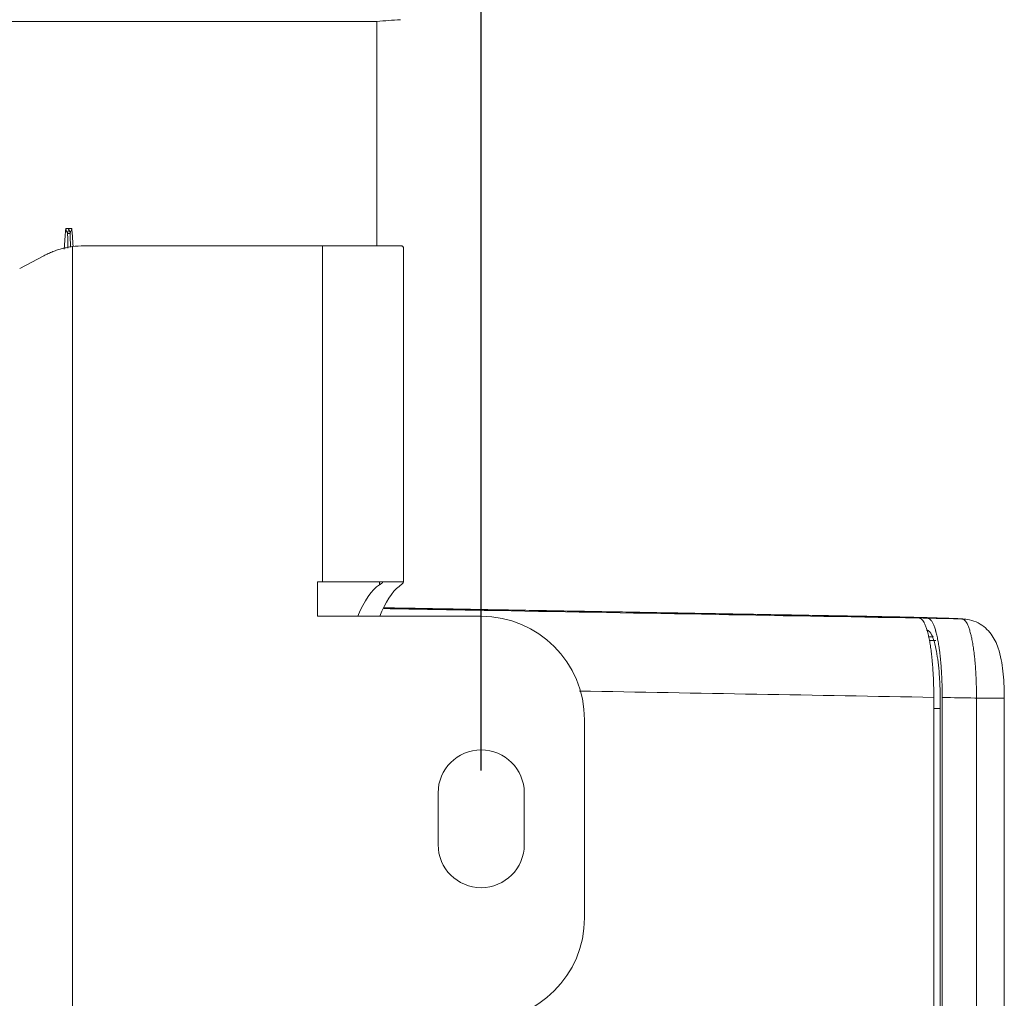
# Model space of a CAD drawing. Header units: inches. Extents: x 3114 to 4554, y 3227 to 4155.
# Tile 5 of 47: x 3636 to 3694, y 3454 to 3511. Entities that reach past the tile are written whole.
import ezdxf

# ---------------------------------------------------------------- set-up
doc = ezdxf.new("R2010")
doc.units = ezdxf.units.IN
doc.header["$MEASUREMENT"] = 0
doc.layers.add('120', color=7, linetype='Continuous', true_color=0xffffff)
doc.layers.add('200', color=7, linetype='Continuous', true_color=0xffffff)
doc.styles.add('标题栏英文', font='romans.shx')
doc.dimstyles.new('200', dxfattribs={"dimscale": 1.3, "dimtxt": 15, "dimasz": 10, "dimexe": 1, "dimexo": 1, "dimgap": 2, "dimtad": 1, "dimdec": 0, "dimdsep": 46, "dimtxsty": '标题栏英文', "dimcen": 0, "dimclrd": 251, "dimclre": 251, "dimclrt": 251, "dimadec": 0, "dimazin": 0, "dimtp": 0.002, "dimtm": 0.002, "dimtfac": 1, "dimtdec": 0, "dimtmove": 0, "dimatfit": 3, "dimfxl": 1.25, "dimtzin": 0, "dimlwd": -1, "dimlwe": -1, "dimarcsym": 0})

# ---------------------------------------------------------------- blocks, each defined once
blk = doc.blocks.new('*D362')
at = {"color": 251, "transparency": 16777216}
for p, q in [((3453.173, 3467.056), (3453.173, 3555.591)), ((3663.173, 3467.056), (3663.173, 3555.591)), ((3466.173, 3554.291), (3650.173, 3554.291))]:
    blk.add_line(p, q, dxfattribs=at)
for points in [[(3466.173, 3556.457), (3466.173, 3552.124), (3453.173, 3554.291)], [(3650.173, 3556.457), (3650.173, 3552.124), (3663.173, 3554.291)]]:
    blk.add_solid(points, dxfattribs=at)
at = {"layer": 'Defpoints', "color": 0, "transparency": 16777216}
for p in [(3663.173, 3554.291), (3453.173, 3465.756), (3663.173, 3465.756)]:
    blk.add_point(p, dxfattribs=at)
at = {"color": 251, "lineweight": 18, "transparency": 16777216, "insert": (3548.103, 3566.641), "char_height": 19.5, "attachment_point": 5, "style": '标题栏英文'}
blk.add_mtext('210', dxfattribs=at)

msp = doc.modelspace()

# ---------------------------------------------------------------- linework, layer by layer
at = {"layer": '120', "color": 7, "linetype": 'Continuous', "lineweight": 0}
for p, q in [((3575.355, 3510.534), (3657.123, 3510.534)), ((3657.123, 3497.506), (3657.123, 3510.534)), ((3639.051, 3498.506), (3639.228, 3498.506)), ((3639.228, 3498.506), (3639.404, 3498.506)), ((3689.189, 3474.6), (3689.574, 3474.597)), ((3689.452, 3471.303), (3689.452, 3385.172)), ((3689.828, 3470.656), (3689.452, 3470.656))]:
    msp.add_line(p, q, dxfattribs=at)
msp.add_arc((3558.173, 4935.295), 1428.193, 273.972826, 274.027565, dxfattribs=at)
for points, knots in [([(3638.963, 3497.309), (3638.967, 3497.369), (3638.982, 3497.611), (3639.01, 3498.011), (3639.038, 3498.35), (3639.051, 3498.506)], [0, 0, 0, 0, 0.148888, 0.606673, 1, 1, 1, 1]), ([(3639.163, 3498.226), (3639.142, 3498.273), (3639.123, 3498.319), (3639.086, 3498.413), (3639.068, 3498.46), (3639.051, 3498.506)], [0, 0, 0, 0, 0.5, 0.5, 1, 1, 1, 1]), ([(3639.163, 3498.226), (3639.175, 3498.272), (3639.199, 3498.366), (3639.218, 3498.459), (3639.228, 3498.506)], [0, 0, 0, 0, 0.481506, 1, 1, 1, 1]), ([(3639.312, 3498.226), (3639.292, 3498.226), (3639.269, 3498.226), (3639.219, 3498.226), (3639.191, 3498.226), (3639.163, 3498.226)], [0, 0, 0, 0, 0.5, 0.5, 1, 1, 1, 1]), ([(3639.163, 3498.226), (3639.164, 3498.091), (3639.166, 3497.956), (3639.168, 3497.687), (3639.168, 3497.552), (3639.169, 3497.403), (3639.169, 3497.388), (3639.169, 3497.372)], [0, 0, 0, 0, 0.473485, 0.473485, 0.94697, 0.94697, 1, 1, 1, 1]), ([(3639.312, 3498.226), (3639.308, 3498.249), (3639.302, 3498.272), (3639.29, 3498.318), (3639.284, 3498.341), (3639.269, 3498.388), (3639.262, 3498.412), (3639.245, 3498.459), (3639.237, 3498.483), (3639.228, 3498.506)], [0, 0, 0, 0, 0.241061, 0.241061, 0.48966, 0.48966, 0.743621, 0.743621, 1, 1, 1, 1]), ([(3639.404, 3498.506), (3639.387, 3498.46), (3639.371, 3498.413), (3639.34, 3498.319), (3639.326, 3498.273), (3639.312, 3498.226)], [0, 0, 0, 0, 0.5, 0.5, 1, 1, 1, 1]), ([(3639.326, 3497.426), (3639.324, 3497.558), (3639.321, 3497.69), (3639.316, 3497.957), (3639.314, 3498.091), (3639.312, 3498.226)], [0, 0, 0, 0, 0.494949, 0.494949, 1, 1, 1, 1]), ([(3639.404, 3498.506), (3639.416, 3498.372), (3639.427, 3498.238), (3639.447, 3497.969), (3639.456, 3497.835), (3639.471, 3497.621), (3639.476, 3497.543), (3639.481, 3497.464)], [0, 0, 0, 0, 0.386997, 0.386997, 0.773994, 0.773994, 1, 1, 1, 1]), ([(3657.518, 3476.452), (3659.458, 3476.417), (3661.399, 3476.383), (3671.759, 3476.2), (3680.179, 3476.052), (3688.599, 3475.903)], [0, 0, 0, 0, 0.187315, 0.187315, 1, 1, 1, 1]), ([(3688.599, 3475.903), (3688.273, 3475.916), (3687.928, 3475.929), (3687.201, 3475.953), (3686.818, 3475.964), (3686.011, 3475.986), (3685.588, 3475.997), (3684.92, 3476.012), (3684.692, 3476.017), (3684.225, 3476.026), (3683.986, 3476.031), (3683.566, 3476.039), (3683.388, 3476.042), (3683.206, 3476.046)], [0, 0, 0, 0, 0.229417, 0.229417, 0.458834, 0.458834, 0.688251, 0.688251, 0.802959, 0.802959, 0.917668, 0.917668, 1, 1, 1, 1]), ([(3688.599, 3475.903), (3688.629, 3475.902), (3688.658, 3475.893), (3688.716, 3475.862), (3688.773, 3475.816), (3688.829, 3475.742), (3688.863, 3475.686), (3688.87, 3475.675), (3688.883, 3475.651), (3688.89, 3475.638), (3688.91, 3475.599), (3688.924, 3475.572), (3688.963, 3475.484), (3689.014, 3475.355), (3689.061, 3475.201), (3689.096, 3475.076), (3689.113, 3475.01), (3689.129, 3474.942), (3689.14, 3474.895), (3689.146, 3474.871), (3689.172, 3474.751), (3689.193, 3474.65), (3689.231, 3474.438), (3689.267, 3474.217), (3689.299, 3473.976), (3689.318, 3473.82), (3689.322, 3473.788), (3689.329, 3473.725), (3689.333, 3473.692), (3689.343, 3473.595), (3689.35, 3473.53), (3689.369, 3473.331), (3689.391, 3473.061), (3689.409, 3472.781), (3689.421, 3472.566), (3689.426, 3472.458), (3689.431, 3472.348), (3689.433, 3472.274), (3689.435, 3472.237), (3689.441, 3472.052), (3689.449, 3471.755), (3689.452, 3471.454), (3689.452, 3471.303)], [0, 0, 0, 0, 0.0625, 0.0625, 0.125, 0.1875, 0.1875, 0.203125, 0.203125, 0.21875, 0.21875, 0.25, 0.25, 0.3125, 0.375, 0.375, 0.40625, 0.421875, 0.421875, 0.4375, 0.4375, 0.5, 0.5, 0.5625, 0.625, 0.625, 0.640625, 0.640625, 0.65625, 0.65625, 0.6875, 0.6875, 0.75, 0.8125, 0.8125, 0.84375, 0.859375, 0.859375, 0.875, 0.875, 0.9375, 1, 1, 1, 1])]:
    msp.add_open_spline(points, degree=3, knots=knots, dxfattribs=at)
for points, degree in [([(3683.2, 3476.046), (3670.372, 3476.273), (3657.544, 3476.501)], 2), ([(3689.452, 3471.303), (3682.596, 3471.424), (3675.74, 3471.545), (3668.884, 3471.666)], 3)]:
    msp.add_open_spline(points, degree=degree, dxfattribs=at)
at = {"layer": '200', "color": 7, "linetype": 'Continuous', "lineweight": 0}
for p, q in [((3639.436, 3392.552), (3639.436, 3497.461)), ((3640.109, 3497.506), (3653.967, 3497.506)), ((3653.967, 3497.506), (3658.504, 3497.506)), ((3653.967, 3478.006), (3653.967, 3497.506)), ((3636.38, 3496.193), (3637.78, 3496.931)), ((3658.667, 3477.974), (3658.667, 3497.341)), ((3653.673, 3476.006), (3653.673, 3478.006)), ((3653.967, 3478.006), (3653.673, 3478.006)), ((3653.967, 3478.006), (3658.64, 3478.006)), ((3657.276, 3477.836), (3657.276, 3478.006)), ((3663.173, 3476.006), (3653.673, 3476.006)), ((3689.943, 3471.294), (3689.943, 3385.18)), ((3691.925, 3471.259), (3693.544, 3471.259)), ((3691.925, 3385.215), (3691.925, 3471.259)), ((3693.544, 3385.215), (3693.544, 3471.259)), ((3689.828, 3471.006), (3689.828, 3385.506)), ((3669.173, 3458.506), (3669.173, 3470.006)), ((3660.673, 3462.756), (3660.673, 3465.756)), ((3665.673, 3465.756), (3665.673, 3462.756))]:
    msp.add_line(p, q, dxfattribs=at)
for centre, radius, start, end in [((3640.109, 3492.506), 5, 90, 97.738), ((3663.173, 3470.006), 6, 0, 90), ((3663.173, 3465.756), 2.5, 0, 180), ((3663.173, 3462.756), 2.5, 180, 0), ((3663.173, 3458.506), 6, 270, 0)]:
    msp.add_arc(centre, radius, start, end, dxfattribs=at)
for centre, start_param, end_param in [((3657.841, 3470.006), 0.206398, 0.722738), ((3659.11, 3470.006), 0.256577, 0.722735)]:
    msp.add_ellipse(centre, major_axis=(0, 8), ratio=0.344328, start_param=start_param, end_param=end_param, dxfattribs=at)
for points, knots in [([(3639.436, 3497.461), (3639.388, 3497.454), (3639.291, 3497.44), (3639.148, 3497.414), (3639.005, 3497.384), (3638.863, 3497.349), (3638.722, 3497.311), (3638.536, 3497.254), (3638.307, 3497.173), (3638.039, 3497.061), (3637.866, 3496.974), (3637.78, 3496.931)], [0, 0, 0, 0, 0.083229, 0.16641, 0.249613, 0.332909, 0.416369, 0.500062, 0.666147, 0.832616, 1, 1, 1, 1]), ([(3658.667, 3497.352), (3658.667, 3497.354), (3658.667, 3497.376), (3658.662, 3497.413), (3658.642, 3497.455), (3658.61, 3497.484), (3658.565, 3497.503), (3658.524, 3497.505), (3658.504, 3497.506)], [0, 0, 0, 0, 0.019068, 0.214094, 0.409229, 0.604947, 0.801716, 1, 1, 1, 1]), ([(3657.276, 3477.836), (3657.289, 3477.844), (3657.314, 3477.86), (3657.347, 3477.881), (3657.376, 3477.901), (3657.401, 3477.919), (3657.422, 3477.935), (3657.438, 3477.95), (3657.447, 3477.958), (3657.451, 3477.962), (3657.451, 3477.962)], [0, 0, 0, 0, 0.147959, 0.294177, 0.438678, 0.581483, 0.722619, 0.862109, 0.999981, 1, 1, 1, 1]), ([(3658.64, 3478.006), (3658.645, 3478.006), (3658.655, 3478.006), (3658.663, 3478.001), (3658.666, 3477.996), (3658.667, 3477.992), (3658.667, 3477.991)], [0, 0, 0, 0, 0.294065, 0.588252, 0.882662, 1, 1, 1, 1]), ([(3658.637, 3477.939), (3658.627, 3477.929), (3658.604, 3477.904), (3658.554, 3477.859), (3658.491, 3477.807), (3658.438, 3477.765), (3658.411, 3477.744)], [0, 0, 0, 0, 0.243169, 0.490761, 0.742971, 1, 1, 1, 1]), ([(3683.396, 3476.042), (3683.684, 3476.037), (3683.964, 3476.032), (3684.36, 3476.025), (3684.481, 3476.022), (3684.72, 3476.018), (3685.074, 3476.01), (3685.416, 3476.003), (3686.082, 3475.988), (3686.505, 3475.977), (3687.311, 3475.955), (3687.693, 3475.944), (3688.42, 3475.92), (3688.764, 3475.908), (3689.09, 3475.895)], [0, 0, 0, 0, 0.122687, 0.122687, 0.177519, 0.177519, 0.232351, 0.342015, 0.342015, 0.561343, 0.561343, 0.780672, 0.780672, 1, 1, 1, 1]), ([(3691.086, 3475.859), (3690.761, 3475.872), (3690.417, 3475.885), (3689.691, 3475.909), (3689.309, 3475.92), (3688.505, 3475.942), (3688.083, 3475.952), (3687.198, 3475.972), (3686.734, 3475.982), (3686.072, 3475.995), (3685.892, 3475.998), (3685.71, 3476.001)], [0, 0, 0, 0, 0.229246, 0.229246, 0.458492, 0.458492, 0.687738, 0.687738, 0.916984, 0.916984, 1, 1, 1, 1]), ([(3689.943, 3471.294), (3689.943, 3471.445), (3689.941, 3471.595), (3689.936, 3471.892), (3689.928, 3472.187), (3689.916, 3472.477), (3689.906, 3472.657), (3689.904, 3472.693), (3689.9, 3472.764), (3689.898, 3472.8), (3689.891, 3472.907), (3689.886, 3472.977), (3689.871, 3473.185), (3689.848, 3473.455), (3689.821, 3473.711), (3689.799, 3473.898), (3689.787, 3473.99), (3689.775, 3474.08), (3689.766, 3474.14), (3689.762, 3474.17), (3689.741, 3474.316), (3689.722, 3474.427), (3689.684, 3474.639), (3689.644, 3474.84), (3689.599, 3475.02), (3689.571, 3475.125), (3689.565, 3475.146), (3689.553, 3475.187), (3689.547, 3475.207), (3689.529, 3475.265), (3689.517, 3475.303), (3689.48, 3475.41), (3689.429, 3475.539), (3689.376, 3475.642), (3689.335, 3475.708), (3689.314, 3475.739), (3689.293, 3475.766), (3689.279, 3475.783), (3689.272, 3475.791), (3689.236, 3475.83), (3689.178, 3475.876), (3689.119, 3475.893), (3689.09, 3475.895)], [0, 0, 0, 0, 0.0625, 0.0625, 0.125, 0.1875, 0.1875, 0.203125, 0.203125, 0.21875, 0.21875, 0.25, 0.25, 0.3125, 0.375, 0.375, 0.40625, 0.421875, 0.421875, 0.4375, 0.4375, 0.5, 0.5, 0.5625, 0.625, 0.625, 0.640625, 0.640625, 0.65625, 0.65625, 0.6875, 0.6875, 0.75, 0.8125, 0.8125, 0.84375, 0.859375, 0.859375, 0.875, 0.875, 0.9375, 1, 1, 1, 1]), ([(3693.541, 3471.259), (3693.542, 3471.3), (3693.547, 3471.587), (3693.524, 3472.124), (3693.468, 3472.836), (3693.367, 3473.52), (3693.228, 3474.087), (3693.034, 3474.574), (3692.789, 3474.981), (3692.459, 3475.344), (3692.032, 3475.638), (3691.558, 3475.819), (3691.234, 3475.85), (3691.084, 3475.848)], [0, 0, 0, 0, 0.019377, 0.133687, 0.249197, 0.370861, 0.506474, 0.59721, 0.678742, 0.760413, 0.844004, 0.929827, 1, 1, 1, 1]), ([(3691.925, 3471.259), (3691.926, 3471.41), (3691.926, 3471.711), (3691.92, 3472.009), (3691.914, 3472.193), (3691.913, 3472.23), (3691.91, 3472.304), (3691.906, 3472.414), (3691.901, 3472.522), (3691.891, 3472.737), (3691.874, 3473.018), (3691.852, 3473.288), (3691.833, 3473.486), (3691.827, 3473.552), (3691.817, 3473.649), (3691.813, 3473.681), (3691.806, 3473.745), (3691.788, 3473.903), (3691.752, 3474.173), (3691.716, 3474.395), (3691.678, 3474.606), (3691.657, 3474.707), (3691.631, 3474.828), (3691.625, 3474.851), (3691.614, 3474.898), (3691.598, 3474.967), (3691.581, 3475.032), (3691.546, 3475.157), (3691.499, 3475.311), (3691.448, 3475.441), (3691.409, 3475.528), (3691.395, 3475.555), (3691.375, 3475.594), (3691.369, 3475.607), (3691.355, 3475.631), (3691.348, 3475.642), (3691.314, 3475.698), (3691.259, 3475.772), (3691.202, 3475.818), (3691.145, 3475.849), (3691.116, 3475.858), (3691.086, 3475.859)], [0, 0, 0, 0, 0.0625, 0.125, 0.125, 0.140625, 0.140625, 0.15625, 0.1875, 0.1875, 0.25, 0.3125, 0.3125, 0.34375, 0.34375, 0.359375, 0.359375, 0.375, 0.4375, 0.5, 0.5, 0.5625, 0.5625, 0.578125, 0.578125, 0.59375, 0.625, 0.625, 0.6875, 0.75, 0.75, 0.78125, 0.78125, 0.796875, 0.796875, 0.8125, 0.8125, 0.875, 0.9375, 0.9375, 1, 1, 1, 1]), ([(3689.036, 3475.206), (3689.054, 3475.205), (3689.091, 3475.201), (3689.144, 3475.174), (3689.197, 3475.129), (3689.249, 3475.067), (3689.299, 3474.987), (3689.357, 3474.874), (3689.42, 3474.717), (3689.509, 3474.435), (3689.608, 3473.997), (3689.704, 3473.357), (3689.763, 3472.748), (3689.797, 3472.232), (3689.815, 3471.83), (3689.826, 3471.42), (3689.828, 3471.144), (3689.828, 3471.006)], [0, 0, 0, 0, 0.041997, 0.083618, 0.125043, 0.166452, 0.20803, 0.249956, 0.312173, 0.374462, 0.499583, 0.62448, 0.749144, 0.811522, 0.874254, 0.937413, 1, 1, 1, 1]), ([(3691.925, 3471.259), (3691.893, 3471.26), (3691.861, 3471.26), (3691.2, 3471.272), (3690.571, 3471.283), (3689.943, 3471.294)], [0, 0, 0, 0, 0.048716, 0.048716, 1, 1, 1, 1])]:
    msp.add_open_spline(points, degree=3, knots=knots, dxfattribs=at)
for points, degree in [([(3685.699, 3476.002), (3683.683, 3476.037)], 1), ([(3689.09, 3475.895), (3689.755, 3475.883), (3690.421, 3475.871), (3691.086, 3475.859)], 3), ([(3689.428, 3474.806), (3689.303, 3474.806), (3689.174, 3474.806)], 2)]:
    msp.add_open_spline(points, degree=degree, dxfattribs=at)

# ---------------------------------------------------------------- dimensions: what is measured, and where the dimension line sits
at = {"lineweight": 18}
dim = msp.add_linear_dim(base=(3663.173, 3554.291), p1=(3453.173, 3465.756), p2=(3663.173, 3465.756), dimstyle='200', dxfattribs=at)
dim.commit()
dim.dimension.update_dxf_attribs({"geometry": '*D362', "text_midpoint": (3548.103, 3554.291), "dimtype": 160})

doc.saveas('drawing.dxf')
